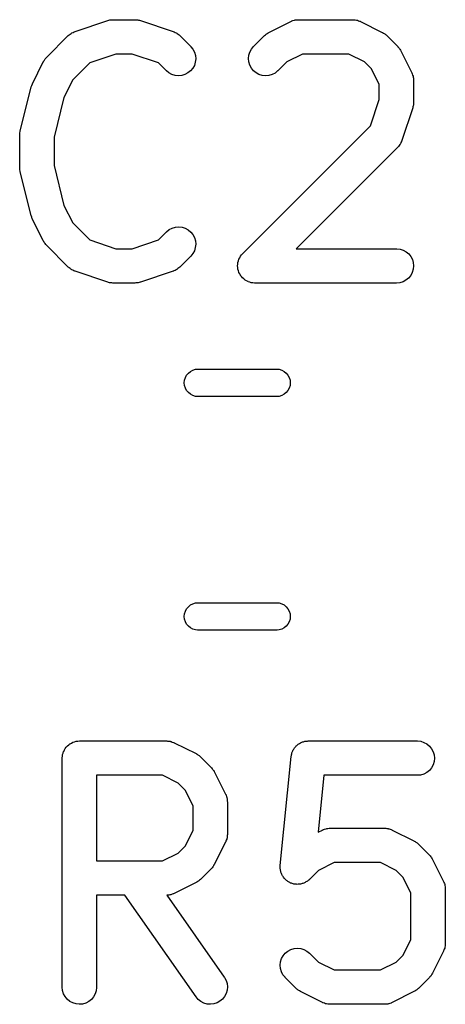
# Model space of a CAD drawing. Extents: x 0.02 to 3.89, y 0.07 to 3.88.
# Tile 42 of 172: x 1.81 to 1.89, y 2.27 to 2.44. Entities that reach past the tile are written whole.
import ezdxf

# ---------------------------------------------------------------- set-up
doc = ezdxf.new("R2010")
doc.units = 0
doc.header["$MEASUREMENT"] = 0
doc.layers.add('BLACK', color=7, linetype='CONTINUOUS')

msp = doc.modelspace()

# ---------------------------------------------------------------- linework, layer by layer
at = {"layer": 'BLACK', "linetype": 'CONTINUOUS'}
for p, q in [((1.82263, 2.44049), (1.82826, 2.44236)), ((1.82826, 2.44236), (1.8283, 2.44237)), ((1.8283, 2.44237), (1.82846, 2.44241)), ((1.82846, 2.44241), (1.82862, 2.44246)), ((1.82862, 2.44246), (1.82874, 2.44247)), ((1.82874, 2.44247), (1.82886, 2.44249)), ((1.82886, 2.44249), (1.82902, 2.4425)), ((1.82902, 2.4425), (1.82919, 2.44251)), ((1.82919, 2.44251), (1.83294, 2.44251)), ((1.83294, 2.44251), (1.83298, 2.44251)), ((1.83298, 2.44251), (1.83315, 2.44249)), ((1.83315, 2.44249), (1.83331, 2.44249)), ((1.83331, 2.44249), (1.83343, 2.44246)), ((1.83343, 2.44246), (1.83355, 2.44245)), ((1.83355, 2.44245), (1.83371, 2.4424)), ((1.83371, 2.4424), (1.83387, 2.44236)), ((1.83387, 2.44236), (1.8395, 2.44049)), ((1.85599, 2.44033), (1.85974, 2.4422)), ((1.85974, 2.4422), (1.85978, 2.44222)), ((1.85978, 2.44222), (1.85986, 2.44225)), ((1.85986, 2.44225), (1.85994, 2.44229)), ((1.85994, 2.44229), (1.86013, 2.44235)), ((1.86013, 2.44235), (1.86032, 2.44242)), ((1.86032, 2.44242), (1.8604, 2.44243)), ((1.8604, 2.44243), (1.86049, 2.44246)), ((1.86049, 2.44246), (1.86069, 2.44248)), ((1.86069, 2.44248), (1.86089, 2.44251)), ((1.86089, 2.44251), (1.86097, 2.4425)), ((1.86097, 2.4425), (1.86106, 2.44251)), ((1.86106, 2.44251), (1.87043, 2.44251)), ((1.87043, 2.44251), (1.87048, 2.44251)), ((1.87048, 2.44251), (1.87056, 2.4425)), ((1.87056, 2.4425), (1.87065, 2.4425)), ((1.87065, 2.4425), (1.87085, 2.44247)), ((1.87085, 2.44247), (1.87105, 2.44245)), ((1.87105, 2.44245), (1.87113, 2.44242)), ((1.87113, 2.44242), (1.87122, 2.44241)), ((1.87122, 2.44241), (1.87141, 2.44233)), ((1.87141, 2.44233), (1.8716, 2.44227)), ((1.8716, 2.44227), (1.87167, 2.44223)), ((1.87167, 2.44223), (1.87176, 2.4422)), ((1.87176, 2.4422), (1.8755, 2.44033)), ((1.81773, 2.43602), (1.82148, 2.43977)), ((1.82148, 2.43977), (1.82151, 2.4398)), ((1.82151, 2.4398), (1.82157, 2.43986)), ((1.82157, 2.43986), (1.82163, 2.43992)), ((1.82163, 2.43992), (1.8218, 2.44004)), ((1.8218, 2.44004), (1.82196, 2.44016)), ((1.82196, 2.44016), (1.82203, 2.4402)), ((1.82203, 2.4402), (1.82211, 2.44025)), ((1.82211, 2.44025), (1.82229, 2.44033)), ((1.82229, 2.44033), (1.82247, 2.44043)), ((1.82247, 2.44043), (1.82255, 2.44045)), ((1.82255, 2.44045), (1.82263, 2.44049)), ((1.8395, 2.44049), (1.83954, 2.44047)), ((1.83954, 2.44047), (1.83962, 2.44044)), ((1.83962, 2.44044), (1.8397, 2.44041)), ((1.8397, 2.44041), (1.83988, 2.44032)), ((1.83988, 2.44032), (1.84006, 2.44023)), ((1.84006, 2.44023), (1.84013, 2.44018)), ((1.84013, 2.44018), (1.84021, 2.44014)), ((1.84021, 2.44014), (1.84036, 2.44001)), ((1.84036, 2.44001), (1.84053, 2.43989)), ((1.84053, 2.43989), (1.84058, 2.43983)), ((1.84058, 2.43983), (1.84065, 2.43977)), ((1.84065, 2.43977), (1.84253, 2.4379)), ((1.85335, 2.4379), (1.85522, 2.43977)), ((1.85522, 2.43977), (1.85525, 2.4398)), ((1.85525, 2.4398), (1.85538, 2.43991)), ((1.85538, 2.43991), (1.8555, 2.44002)), ((1.8555, 2.44002), (1.85561, 2.44008)), ((1.85561, 2.44008), (1.8557, 2.44016)), ((1.8557, 2.44016), (1.85585, 2.44024)), ((1.85585, 2.44024), (1.85599, 2.44033)), ((1.8755, 2.44033), (1.87554, 2.44031)), ((1.87554, 2.44031), (1.87568, 2.44022)), ((1.87568, 2.44022), (1.87583, 2.44014)), ((1.87583, 2.44014), (1.87592, 2.44006)), ((1.87592, 2.44006), (1.87602, 2.43999)), ((1.87602, 2.43999), (1.87614, 2.43988)), ((1.87614, 2.43988), (1.87627, 2.43977)), ((1.87627, 2.43977), (1.87815, 2.4379)), ((1.84253, 2.4379), (1.84256, 2.43787)), ((1.84256, 2.43787), (1.84291, 2.43742)), ((1.85298, 2.43745), (1.85335, 2.4379)), ((1.87815, 2.4379), (1.87818, 2.43787)), ((1.87818, 2.43787), (1.87828, 2.43774)), ((1.87828, 2.43774), (1.87839, 2.43762)), ((1.87839, 2.43762), (1.87846, 2.43751)), ((1.87846, 2.43751), (1.87854, 2.43742)), ((1.81751, 2.43578), (1.81762, 2.4359)), ((1.81762, 2.4359), (1.81773, 2.43602)), ((1.82967, 2.43661), (1.82516, 2.4351)), ((1.83246, 2.43661), (1.82967, 2.43661)), ((1.83697, 2.4351), (1.83246, 2.43661)), ((1.84291, 2.43742), (1.84318, 2.43691)), ((1.84318, 2.43691), (1.84334, 2.43635)), ((1.84334, 2.43635), (1.84339, 2.43578)), ((1.85248, 2.43582), (1.85254, 2.43639)), ((1.85254, 2.43525), (1.85248, 2.43582)), ((1.85254, 2.43639), (1.85271, 2.43695)), ((1.85271, 2.43695), (1.85298, 2.43745)), ((1.86176, 2.43661), (1.85906, 2.43526)), ((1.86974, 2.43661), (1.86176, 2.43661)), ((1.87243, 2.43526), (1.86974, 2.43661)), ((1.87854, 2.43742), (1.87861, 2.43727)), ((1.87861, 2.43727), (1.8787, 2.43713)), ((1.8787, 2.43713), (1.88057, 2.43338)), ((1.8153, 2.43151), (1.81717, 2.43526)), ((1.81717, 2.43526), (1.81719, 2.43529)), ((1.81719, 2.43529), (1.81728, 2.43543)), ((1.81728, 2.43543), (1.81736, 2.43558)), ((1.81736, 2.43558), (1.81744, 2.43567)), ((1.81744, 2.43567), (1.81751, 2.43578)), ((1.82516, 2.4351), (1.82224, 2.43219)), ((1.83835, 2.43372), (1.83697, 2.4351)), ((1.84288, 2.43415), (1.84251, 2.43371)), ((1.84316, 2.43466), (1.84288, 2.43415)), ((1.84333, 2.43521), (1.84316, 2.43466)), ((1.84339, 2.43578), (1.84333, 2.43521)), ((1.8527, 2.43469), (1.85254, 2.43525)), ((1.85297, 2.43418), (1.8527, 2.43469)), ((1.85333, 2.43374), (1.85297, 2.43418)), ((1.85906, 2.43526), (1.85752, 2.43372)), ((1.87363, 2.43406), (1.87243, 2.43526)), ((1.8388, 2.43336), (1.83835, 2.43372)), ((1.8393, 2.43308), (1.8388, 2.43336)), ((1.83985, 2.43292), (1.8393, 2.43308)), ((1.84043, 2.43286), (1.83985, 2.43292)), ((1.841, 2.43291), (1.84043, 2.43286)), ((1.84155, 2.43308), (1.841, 2.43291)), ((1.84206, 2.43335), (1.84155, 2.43308)), ((1.84251, 2.43371), (1.84206, 2.43335)), ((1.85378, 2.43337), (1.85333, 2.43374)), ((1.85428, 2.43309), (1.85378, 2.43337)), ((1.85483, 2.43292), (1.85428, 2.43309)), ((1.85541, 2.43286), (1.85483, 2.43292)), ((1.85598, 2.43291), (1.85541, 2.43286)), ((1.85653, 2.43307), (1.85598, 2.43291)), ((1.85704, 2.43333), (1.85653, 2.43307)), ((1.85749, 2.43369), (1.85704, 2.43333)), ((1.85752, 2.43372), (1.85749, 2.43369)), ((1.87498, 2.43136), (1.87363, 2.43406)), ((1.88057, 2.43338), (1.88059, 2.43334)), ((1.88059, 2.43334), (1.88062, 2.43326)), ((1.88062, 2.43326), (1.88066, 2.43319)), ((1.88066, 2.43319), (1.88072, 2.43299)), ((1.88072, 2.43299), (1.88079, 2.4328)), ((1.88079, 2.4328), (1.8808, 2.43272)), ((1.8808, 2.43272), (1.88083, 2.43263)), ((1.88083, 2.43263), (1.88085, 2.43243)), ((1.88085, 2.43243), (1.88088, 2.43223)), ((1.8132, 2.4234), (1.81508, 2.4309)), ((1.81508, 2.4309), (1.81509, 2.43094)), ((1.81509, 2.43097), (1.81519, 2.43122)), ((1.81509, 2.43095), (1.81509, 2.43097)), ((1.81509, 2.43094), (1.81509, 2.43095)), ((1.81519, 2.43122), (1.81529, 2.43148)), ((1.81529, 2.43148), (1.8153, 2.43149)), ((1.8153, 2.43149), (1.8153, 2.43151)), ((1.82224, 2.43219), (1.82073, 2.42916)), ((1.87498, 2.42879), (1.87498, 2.43136)), ((1.88088, 2.43223), (1.88088, 2.43215)), ((1.88088, 2.43215), (1.88089, 2.43206)), ((1.88089, 2.43206), (1.88089, 2.42831)), ((1.82073, 2.42916), (1.81902, 2.42232)), ((1.87348, 2.42428), (1.87498, 2.42879)), ((1.88073, 2.42738), (1.87886, 2.42175)), ((1.88077, 2.42754), (1.88073, 2.42738)), ((1.88082, 2.4277), (1.88077, 2.42754)), ((1.88084, 2.42782), (1.88082, 2.4277)), ((1.88086, 2.42794), (1.88084, 2.42782)), ((1.88087, 2.42811), (1.88086, 2.42794)), ((1.88089, 2.42827), (1.88087, 2.42811)), ((1.88089, 2.42831), (1.88089, 2.42827)), ((1.85147, 2.40228), (1.87348, 2.42428)), ((1.81311, 2.42273), (1.81312, 2.42278)), ((1.81311, 2.42269), (1.81311, 2.42273)), ((1.81311, 2.41706), (1.81311, 2.42269)), ((1.81312, 2.42283), (1.81315, 2.42307)), ((1.81312, 2.42278), (1.81312, 2.42283)), ((1.81315, 2.42307), (1.81318, 2.4233)), ((1.81318, 2.4233), (1.81319, 2.42335)), ((1.81319, 2.42335), (1.8132, 2.4234)), ((1.81902, 2.42232), (1.81902, 2.41743)), ((1.87815, 2.4206), (1.86069, 2.40314)), ((1.8782, 2.42067), (1.87815, 2.4206)), ((1.87827, 2.42073), (1.8782, 2.42067)), ((1.87838, 2.42089), (1.87827, 2.42073)), ((1.87851, 2.42104), (1.87838, 2.42089)), ((1.87855, 2.42112), (1.87851, 2.42104)), ((1.8786, 2.42119), (1.87855, 2.42112)), ((1.87869, 2.42137), (1.8786, 2.42119)), ((1.87878, 2.42155), (1.87869, 2.42137)), ((1.87881, 2.42164), (1.87878, 2.42155)), ((1.87885, 2.42171), (1.87881, 2.42164)), ((1.87886, 2.42175), (1.87885, 2.42171)), ((1.81902, 2.41743), (1.82073, 2.41059)), ((1.81312, 2.41701), (1.81311, 2.41706)), ((1.81312, 2.41696), (1.81312, 2.41701)), ((1.81315, 2.41672), (1.81312, 2.41696)), ((1.81317, 2.41649), (1.81315, 2.41672)), ((1.81319, 2.41644), (1.81317, 2.41649)), ((1.81319, 2.41639), (1.81319, 2.41644)), ((1.8132, 2.41635), (1.81319, 2.41639)), ((1.81508, 2.40885), (1.8132, 2.41635)), ((1.82073, 2.41059), (1.82224, 2.40756)), ((1.81508, 2.40883), (1.81508, 2.40885)), ((1.81508, 2.40882), (1.81508, 2.40883)), ((1.81518, 2.40857), (1.81508, 2.40882)), ((1.81527, 2.4083), (1.81518, 2.40857)), ((1.81528, 2.40829), (1.81527, 2.4083)), ((1.81528, 2.40828), (1.81528, 2.40829)), ((1.8153, 2.40824), (1.81528, 2.40828)), ((1.81717, 2.40449), (1.8153, 2.40824)), ((1.82224, 2.40756), (1.82516, 2.40465)), ((1.83697, 2.40465), (1.83835, 2.40603)), ((1.83835, 2.40603), (1.83838, 2.40606)), ((1.83838, 2.40606), (1.83883, 2.40642)), ((1.83883, 2.40642), (1.83934, 2.40668)), ((1.83934, 2.40668), (1.8399, 2.40684)), ((1.8399, 2.40684), (1.84047, 2.40689)), ((1.84047, 2.40689), (1.84104, 2.40683)), ((1.84104, 2.40683), (1.84159, 2.40666)), ((1.84159, 2.40666), (1.8421, 2.40638)), ((1.8421, 2.40638), (1.84254, 2.40601)), ((1.84254, 2.40601), (1.8429, 2.40556)), ((1.8429, 2.40556), (1.84317, 2.40505)), ((1.81726, 2.40435), (1.81717, 2.40449)), ((1.81734, 2.40421), (1.81726, 2.40435)), ((1.81742, 2.40411), (1.81734, 2.40421)), ((1.81748, 2.40401), (1.81742, 2.40411)), ((1.8176, 2.40389), (1.81748, 2.40401)), ((1.8177, 2.40376), (1.8176, 2.40389)), ((1.81773, 2.40373), (1.8177, 2.40376)), ((1.82148, 2.39998), (1.81773, 2.40373)), ((1.82516, 2.40465), (1.82967, 2.40314)), ((1.83246, 2.40314), (1.83697, 2.40465)), ((1.84317, 2.40505), (1.84334, 2.4045)), ((1.84339, 2.40393), (1.84333, 2.40336)), ((1.84334, 2.4045), (1.84339, 2.40393)), ((1.82967, 2.40314), (1.83246, 2.40314)), ((1.84289, 2.4023), (1.84253, 2.40185)), ((1.84316, 2.4028), (1.84289, 2.4023)), ((1.84333, 2.40336), (1.84316, 2.4028)), ((1.85111, 2.40184), (1.8513, 2.40206)), ((1.8513, 2.40206), (1.85147, 2.40228)), ((1.86069, 2.40314), (1.87793, 2.40314)), ((1.87793, 2.40314), (1.87797, 2.40314)), ((1.87797, 2.40314), (1.87855, 2.40308)), ((1.87855, 2.40308), (1.8791, 2.4029)), ((1.8791, 2.4029), (1.8796, 2.40263)), ((1.8796, 2.40263), (1.88004, 2.40226)), ((1.88004, 2.40226), (1.8804, 2.40181)), ((1.84253, 2.40185), (1.84065, 2.39998)), ((1.85061, 2.40021), (1.85064, 2.40049)), ((1.85064, 2.40049), (1.85067, 2.40077)), ((1.85067, 2.40078), (1.85075, 2.40105)), ((1.85067, 2.40077), (1.85067, 2.40078)), ((1.85067, 2.40078), (1.85067, 2.40078)), ((1.85075, 2.40105), (1.85084, 2.40132)), ((1.85084, 2.40133), (1.85097, 2.40158)), ((1.85084, 2.40132), (1.85084, 2.40133)), ((1.85084, 2.40133), (1.85084, 2.40133)), ((1.85097, 2.40158), (1.85111, 2.40183)), ((1.85111, 2.40183), (1.85111, 2.40184)), ((1.85111, 2.40184), (1.85111, 2.40184)), ((1.8804, 2.40181), (1.88067, 2.4013)), ((1.88067, 2.4013), (1.88083, 2.40074)), ((1.88083, 2.40074), (1.88089, 2.40017)), ((1.82154, 2.39992), (1.82148, 2.39998)), ((1.8216, 2.39986), (1.82154, 2.39992)), ((1.82177, 2.39974), (1.8216, 2.39986)), ((1.82192, 2.39961), (1.82177, 2.39974)), ((1.822, 2.39957), (1.82192, 2.39961)), ((1.82207, 2.39952), (1.822, 2.39957)), ((1.82225, 2.39943), (1.82207, 2.39952)), ((1.82243, 2.39934), (1.82225, 2.39943)), ((1.82251, 2.39931), (1.82243, 2.39934)), ((1.82259, 2.39928), (1.82251, 2.39931)), ((1.82263, 2.39926), (1.82259, 2.39928)), ((1.82826, 2.39739), (1.82263, 2.39926)), ((1.8395, 2.39926), (1.83387, 2.39739)), ((1.83958, 2.3993), (1.8395, 2.39926)), ((1.83966, 2.39932), (1.83958, 2.3993)), ((1.83984, 2.39942), (1.83966, 2.39932)), ((1.84002, 2.3995), (1.83984, 2.39942)), ((1.84009, 2.39955), (1.84002, 2.3995)), ((1.84017, 2.39959), (1.84009, 2.39955)), ((1.84033, 2.39971), (1.84017, 2.39959)), ((1.84049, 2.39983), (1.84033, 2.39971)), ((1.84055, 2.39989), (1.84049, 2.39983)), ((1.84062, 2.39995), (1.84055, 2.39989)), ((1.84065, 2.39998), (1.84062, 2.39995)), ((1.85061, 2.4002), (1.85061, 2.40021)), ((1.85061, 2.40021), (1.85061, 2.40021)), ((1.85064, 2.39992), (1.85061, 2.4002)), ((1.85066, 2.39964), (1.85064, 2.39992)), ((1.85066, 2.39963), (1.85066, 2.39964)), ((1.85074, 2.39935), (1.85066, 2.39963)), ((1.85066, 2.39963), (1.85066, 2.39963)), ((1.85082, 2.39908), (1.85074, 2.39935)), ((1.85083, 2.39908), (1.85082, 2.39908)), ((1.85083, 2.39907), (1.85083, 2.39908)), ((1.85096, 2.39882), (1.85083, 2.39907)), ((1.85109, 2.39857), (1.85096, 2.39882)), ((1.8511, 2.39856), (1.85109, 2.39857)), ((1.85109, 2.39857), (1.85109, 2.39857)), ((1.85128, 2.39834), (1.8511, 2.39856)), ((1.88066, 2.39905), (1.88038, 2.39854)), ((1.88083, 2.3996), (1.88066, 2.39905)), ((1.88089, 2.40017), (1.88083, 2.3996)), ((1.82842, 2.39735), (1.82826, 2.39739)), ((1.82858, 2.3973), (1.82842, 2.39735)), ((1.8287, 2.39729), (1.82858, 2.3973)), ((1.82882, 2.39726), (1.8287, 2.39729)), ((1.82898, 2.39726), (1.82882, 2.39726)), ((1.82915, 2.39724), (1.82898, 2.39726)), ((1.82919, 2.39724), (1.82915, 2.39724)), ((1.83294, 2.39724), (1.82919, 2.39724)), ((1.8331, 2.39725), (1.83294, 2.39724)), ((1.83327, 2.39726), (1.8331, 2.39725)), ((1.83339, 2.39728), (1.83327, 2.39726)), ((1.83351, 2.39729), (1.83339, 2.39728)), ((1.83367, 2.39734), (1.83351, 2.39729)), ((1.83383, 2.39738), (1.83367, 2.39734)), ((1.83387, 2.39739), (1.83383, 2.39738)), ((1.85145, 2.39812), (1.85128, 2.39834)), ((1.85146, 2.39812), (1.85145, 2.39812)), ((1.85167, 2.39794), (1.85146, 2.39812)), ((1.85146, 2.39812), (1.85146, 2.39812)), ((1.85189, 2.39775), (1.85167, 2.39794)), ((1.8519, 2.39775), (1.85189, 2.39775)), ((1.85215, 2.39761), (1.8519, 2.39775)), ((1.8519, 2.39775), (1.8519, 2.39775)), ((1.8524, 2.39748), (1.85215, 2.39761)), ((1.8524, 2.39747), (1.8524, 2.39748)), ((1.85241, 2.39747), (1.8524, 2.39747)), ((1.85268, 2.39739), (1.85241, 2.39747)), ((1.85295, 2.3973), (1.85268, 2.39739)), ((1.85296, 2.3973), (1.85295, 2.3973)), ((1.85295, 2.3973), (1.85295, 2.3973)), ((1.85324, 2.39727), (1.85296, 2.3973)), ((1.85352, 2.39724), (1.85324, 2.39727)), ((1.85353, 2.39724), (1.85352, 2.39724)), ((1.85356, 2.39724), (1.85353, 2.39724)), ((1.85353, 2.39724), (1.85353, 2.39724)), ((1.85353, 2.39724), (1.85353, 2.39724)), ((1.87793, 2.39724), (1.85356, 2.39724)), ((1.87851, 2.39729), (1.87793, 2.39724)), ((1.87906, 2.39746), (1.87851, 2.39729)), ((1.87957, 2.39773), (1.87906, 2.39746)), ((1.88001, 2.39809), (1.87957, 2.39773)), ((1.88038, 2.39854), (1.88001, 2.39809)), ((1.84183, 2.3814), (1.84213, 2.38176)), ((1.84213, 2.38176), (1.84249, 2.38205)), ((1.84249, 2.38205), (1.8429, 2.38227)), ((1.8429, 2.38227), (1.84335, 2.38241)), ((1.84335, 2.38241), (1.84369, 2.38244)), ((1.84369, 2.38244), (1.85741, 2.38244)), ((1.85741, 2.38244), (1.85776, 2.38241)), ((1.85776, 2.38241), (1.8582, 2.38227)), ((1.8582, 2.38227), (1.85861, 2.38205)), ((1.85861, 2.38205), (1.85897, 2.38176)), ((1.85897, 2.38176), (1.85927, 2.3814)), ((1.84143, 2.38008), (1.84148, 2.38054)), ((1.84148, 2.37962), (1.84143, 2.38008)), ((1.84148, 2.38054), (1.84162, 2.38099)), ((1.84162, 2.38099), (1.84183, 2.3814)), ((1.85927, 2.3814), (1.85949, 2.38099)), ((1.85949, 2.38099), (1.85962, 2.38054)), ((1.85962, 2.38054), (1.85967, 2.38008)), ((1.85967, 2.38008), (1.85962, 2.37962)), ((1.84162, 2.37917), (1.84148, 2.37962)), ((1.84183, 2.37876), (1.84162, 2.37917)), ((1.84213, 2.3784), (1.84183, 2.37876)), ((1.84249, 2.37811), (1.84213, 2.3784)), ((1.85897, 2.3784), (1.85861, 2.37811)), ((1.85927, 2.37876), (1.85897, 2.3784)), ((1.85949, 2.37917), (1.85927, 2.37876)), ((1.85962, 2.37962), (1.85949, 2.37917)), ((1.8429, 2.37789), (1.84249, 2.37811)), ((1.84335, 2.37775), (1.8429, 2.37789)), ((1.84369, 2.37772), (1.84335, 2.37775)), ((1.85741, 2.37772), (1.84369, 2.37772)), ((1.85776, 2.37775), (1.85741, 2.37772)), ((1.8582, 2.37789), (1.85776, 2.37775)), ((1.85861, 2.37811), (1.8582, 2.37789)), ((1.84162, 2.34083), (1.84183, 2.34124)), ((1.84183, 2.34124), (1.84213, 2.3416)), ((1.84213, 2.3416), (1.84249, 2.34189)), ((1.84249, 2.34189), (1.8429, 2.34211)), ((1.8429, 2.34211), (1.84335, 2.34225)), ((1.84335, 2.34225), (1.84369, 2.34228)), ((1.84369, 2.34228), (1.85741, 2.34228)), ((1.85741, 2.34228), (1.85776, 2.34225)), ((1.85776, 2.34225), (1.8582, 2.34211)), ((1.8582, 2.34211), (1.85861, 2.34189)), ((1.85861, 2.34189), (1.85897, 2.3416)), ((1.85897, 2.3416), (1.85927, 2.34124)), ((1.85927, 2.34124), (1.85949, 2.34083)), ((1.84143, 2.33992), (1.84148, 2.34038)), ((1.84148, 2.33946), (1.84143, 2.33992)), ((1.84148, 2.34038), (1.84162, 2.34083)), ((1.84162, 2.33901), (1.84148, 2.33946)), ((1.85949, 2.34083), (1.85962, 2.34038)), ((1.85962, 2.33946), (1.85949, 2.33901)), ((1.85962, 2.34038), (1.85967, 2.33992)), ((1.85967, 2.33992), (1.85962, 2.33946)), ((1.84183, 2.3386), (1.84162, 2.33901)), ((1.84213, 2.33824), (1.84183, 2.3386)), ((1.84249, 2.33795), (1.84213, 2.33824)), ((1.8429, 2.33773), (1.84249, 2.33795)), ((1.84335, 2.33759), (1.8429, 2.33773)), ((1.8582, 2.33773), (1.85776, 2.33759)), ((1.85861, 2.33795), (1.8582, 2.33773)), ((1.85897, 2.33824), (1.85861, 2.33795)), ((1.85927, 2.3386), (1.85897, 2.33824)), ((1.85949, 2.33901), (1.85927, 2.3386)), ((1.84369, 2.33756), (1.84335, 2.33759)), ((1.85741, 2.33756), (1.84369, 2.33756)), ((1.85776, 2.33759), (1.85741, 2.33756)), ((1.82095, 2.31723), (1.82113, 2.31744)), ((1.82113, 2.31744), (1.82131, 2.31766)), ((1.82131, 2.31766), (1.82132, 2.31766)), ((1.82132, 2.31767), (1.82154, 2.31784)), ((1.82132, 2.31766), (1.82132, 2.31767)), ((1.82154, 2.31784), (1.82176, 2.31802)), ((1.82176, 2.31802), (1.82177, 2.31802)), ((1.82177, 2.31803), (1.82202, 2.31816)), ((1.82177, 2.31802), (1.82177, 2.31803)), ((1.82202, 2.31816), (1.82226, 2.31829)), ((1.82226, 2.31829), (1.82227, 2.31829)), ((1.82227, 2.31829), (1.82228, 2.3183)), ((1.82228, 2.3183), (1.82255, 2.31838)), ((1.82255, 2.31838), (1.82282, 2.31846)), ((1.82282, 2.31846), (1.82283, 2.31846)), ((1.82283, 2.31846), (1.82284, 2.31846)), ((1.82284, 2.31846), (1.82311, 2.31849)), ((1.82311, 2.31849), (1.82339, 2.31851)), ((1.82339, 2.31851), (1.83839, 2.31851)), ((1.83839, 2.31851), (1.83843, 2.31851)), ((1.83843, 2.31851), (1.83852, 2.3185)), ((1.83852, 2.3185), (1.8386, 2.3185)), ((1.8386, 2.3185), (1.8388, 2.31847)), ((1.8388, 2.31847), (1.839, 2.31845)), ((1.839, 2.31845), (1.83908, 2.31842)), ((1.83908, 2.31842), (1.83917, 2.31841)), ((1.83917, 2.31841), (1.83936, 2.31833)), ((1.83936, 2.31833), (1.83955, 2.31827)), ((1.83955, 2.31827), (1.83963, 2.31823)), ((1.83963, 2.31823), (1.83971, 2.3182)), ((1.83971, 2.3182), (1.84346, 2.31633)), ((1.86031, 2.31721), (1.86041, 2.31733)), ((1.86041, 2.31733), (1.8605, 2.31746)), ((1.8605, 2.31746), (1.8606, 2.31755)), ((1.8606, 2.31755), (1.86068, 2.31766)), ((1.86068, 2.31766), (1.8608, 2.31775)), ((1.8608, 2.31775), (1.86091, 2.31786)), ((1.86091, 2.31786), (1.86102, 2.31794)), ((1.86102, 2.31794), (1.86113, 2.31802)), ((1.86113, 2.31802), (1.86127, 2.31809)), ((1.86127, 2.31809), (1.8614, 2.31818)), ((1.8614, 2.31818), (1.86152, 2.31823)), ((1.86152, 2.31823), (1.86163, 2.31829)), ((1.86163, 2.31829), (1.86179, 2.31834)), ((1.86179, 2.31834), (1.86193, 2.31839)), ((1.86193, 2.31839), (1.86206, 2.31842)), ((1.86206, 2.31842), (1.86219, 2.31846)), ((1.86219, 2.31846), (1.86234, 2.31847)), ((1.86234, 2.31847), (1.8625, 2.3185)), ((1.8625, 2.3185), (1.86263, 2.3185)), ((1.86263, 2.3185), (1.86276, 2.31851)), ((1.86276, 2.31851), (1.88151, 2.31851)), ((1.88151, 2.31851), (1.88155, 2.31851)), ((1.88155, 2.31851), (1.88212, 2.31845)), ((1.88212, 2.31845), (1.88267, 2.31827)), ((1.88267, 2.31827), (1.88318, 2.318)), ((1.88318, 2.318), (1.88362, 2.31763)), ((1.88362, 2.31763), (1.88398, 2.31718)), ((1.82044, 2.3156), (1.82047, 2.31588)), ((1.82047, 2.31588), (1.8205, 2.31615)), ((1.8205, 2.31617), (1.82059, 2.31644)), ((1.8205, 2.31616), (1.8205, 2.31617)), ((1.8205, 2.31615), (1.8205, 2.31616)), ((1.82059, 2.31644), (1.82067, 2.3167)), ((1.82067, 2.31671), (1.82068, 2.31672)), ((1.82067, 2.3167), (1.82067, 2.31671)), ((1.82068, 2.31672), (1.82081, 2.31697)), ((1.82081, 2.31697), (1.82094, 2.31721)), ((1.82094, 2.31721), (1.82095, 2.31722)), ((1.82095, 2.31722), (1.82095, 2.31723)), ((1.84346, 2.31633), (1.84349, 2.31631)), ((1.84349, 2.31631), (1.84363, 2.31622)), ((1.84363, 2.31622), (1.84378, 2.31614)), ((1.84378, 2.31614), (1.84388, 2.31606)), ((1.84388, 2.31606), (1.84398, 2.31599)), ((1.84398, 2.31599), (1.8441, 2.31588)), ((1.8441, 2.31588), (1.84423, 2.31577)), ((1.84423, 2.31577), (1.8461, 2.3139)), ((1.85795, 2.29711), (1.85982, 2.31585)), ((1.85982, 2.31585), (1.85983, 2.31589)), ((1.85983, 2.31589), (1.85985, 2.31602)), ((1.85985, 2.31602), (1.85987, 2.31615)), ((1.85987, 2.31615), (1.85991, 2.3163)), ((1.85991, 2.3163), (1.85995, 2.31646)), ((1.85995, 2.31646), (1.86, 2.31658)), ((1.86, 2.31658), (1.86004, 2.3167)), ((1.86004, 2.3167), (1.86011, 2.31684)), ((1.86011, 2.31684), (1.86018, 2.31699)), ((1.86018, 2.31699), (1.86025, 2.3171)), ((1.86025, 2.3171), (1.86031, 2.31721)), ((1.88398, 2.31718), (1.88425, 2.31667)), ((1.88425, 2.31667), (1.88441, 2.31611)), ((1.88441, 2.31611), (1.88446, 2.31554)), ((1.82044, 2.31558), (1.82044, 2.3156)), ((1.82044, 2.31556), (1.82044, 2.31558)), ((1.82044, 2.31558), (1.82044, 2.31558)), ((1.82044, 2.31558), (1.82044, 2.31558)), ((1.82044, 2.27619), (1.82044, 2.31556)), ((1.88423, 2.31442), (1.88396, 2.31391)), ((1.8844, 2.31497), (1.88423, 2.31442)), ((1.88446, 2.31554), (1.8844, 2.31497)), ((1.82634, 2.31261), (1.82634, 2.29789)), ((1.83769, 2.31261), (1.82634, 2.31261)), ((1.84039, 2.31126), (1.83769, 2.31261)), ((1.8461, 2.3139), (1.84613, 2.31387)), ((1.84613, 2.31387), (1.84623, 2.31374)), ((1.84623, 2.31374), (1.84635, 2.31362)), ((1.84635, 2.31362), (1.84641, 2.31351)), ((1.84641, 2.31351), (1.84649, 2.31342)), ((1.84649, 2.31342), (1.84657, 2.31327)), ((1.84657, 2.31327), (1.84665, 2.31313)), ((1.84665, 2.31313), (1.84853, 2.30938)), ((1.86543, 2.31261), (1.86446, 2.30284)), ((1.88151, 2.31261), (1.86543, 2.31261)), ((1.88208, 2.31266), (1.88151, 2.31261)), ((1.88263, 2.31283), (1.88208, 2.31266)), ((1.88314, 2.3131), (1.88263, 2.31283)), ((1.88359, 2.31346), (1.88314, 2.3131)), ((1.88396, 2.31391), (1.88359, 2.31346)), ((1.84159, 2.31006), (1.84039, 2.31126)), ((1.84293, 2.30736), (1.84159, 2.31006)), ((1.84853, 2.30938), (1.84855, 2.30934)), ((1.84855, 2.30934), (1.84858, 2.30926)), ((1.84858, 2.30926), (1.84862, 2.30919)), ((1.84862, 2.30919), (1.84868, 2.30899)), ((1.84868, 2.30899), (1.84874, 2.3088)), ((1.84293, 2.30313), (1.84293, 2.30736)), ((1.84874, 2.3088), (1.84876, 2.30872)), ((1.84876, 2.30872), (1.84878, 2.30863)), ((1.84878, 2.30863), (1.8488, 2.30843)), ((1.8488, 2.30843), (1.84883, 2.30823)), ((1.84883, 2.30823), (1.84883, 2.30815)), ((1.84883, 2.30815), (1.84884, 2.30806)), ((1.84884, 2.30806), (1.84884, 2.30244)), ((1.84159, 2.30044), (1.84293, 2.30313)), ((1.84883, 2.30222), (1.8488, 2.30202)), ((1.84884, 2.3024), (1.84883, 2.30231)), ((1.84883, 2.30231), (1.84883, 2.30222)), ((1.84884, 2.30244), (1.84884, 2.3024)), ((1.86446, 2.30284), (1.86519, 2.3032)), ((1.86519, 2.3032), (1.86523, 2.30322)), ((1.86523, 2.30322), (1.86531, 2.30325)), ((1.86531, 2.30325), (1.86538, 2.30329)), ((1.86538, 2.30329), (1.86558, 2.30335)), ((1.86558, 2.30335), (1.86577, 2.30342)), ((1.86577, 2.30342), (1.86585, 2.30343)), ((1.86585, 2.30343), (1.86594, 2.30346)), ((1.86594, 2.30346), (1.86614, 2.30348)), ((1.86614, 2.30348), (1.86634, 2.30351)), ((1.86634, 2.30351), (1.86642, 2.30351)), ((1.86642, 2.30351), (1.86651, 2.30351)), ((1.86651, 2.30351), (1.87588, 2.30351)), ((1.87588, 2.30351), (1.87592, 2.30351)), ((1.87592, 2.30351), (1.87601, 2.3035)), ((1.87601, 2.3035), (1.8761, 2.30351)), ((1.8761, 2.30351), (1.8763, 2.30347)), ((1.8763, 2.30347), (1.8765, 2.30345)), ((1.8765, 2.30345), (1.87658, 2.30342)), ((1.87658, 2.30342), (1.87667, 2.30341)), ((1.87667, 2.30341), (1.87685, 2.30334)), ((1.87685, 2.30334), (1.87705, 2.30328)), ((1.87705, 2.30328), (1.87712, 2.30323)), ((1.87712, 2.30323), (1.8772, 2.3032)), ((1.8772, 2.3032), (1.88095, 2.30133)), ((1.84039, 2.29924), (1.84159, 2.30044)), ((1.84853, 2.30112), (1.84665, 2.29737)), ((1.84856, 2.3012), (1.84853, 2.30112)), ((1.8486, 2.30127), (1.84856, 2.3012)), ((1.84866, 2.30147), (1.8486, 2.30127)), ((1.84873, 2.30165), (1.84866, 2.30147)), ((1.84875, 2.30174), (1.84873, 2.30165)), ((1.84878, 2.30182), (1.84875, 2.30174)), ((1.8488, 2.30202), (1.84878, 2.30182)), ((1.88095, 2.30133), (1.88099, 2.30131)), ((1.88099, 2.30131), (1.88113, 2.30122)), ((1.88113, 2.30122), (1.88128, 2.30114)), ((1.88128, 2.30114), (1.88137, 2.30106)), ((1.88137, 2.30106), (1.88147, 2.301)), ((1.88147, 2.301), (1.88159, 2.30088)), ((1.88159, 2.30088), (1.88172, 2.30077)), ((1.88172, 2.30077), (1.8836, 2.2989)), ((1.83769, 2.29789), (1.84039, 2.29924)), ((1.8836, 2.2989), (1.88362, 2.29887)), ((1.88362, 2.29887), (1.88373, 2.29874)), ((1.88373, 2.29874), (1.88384, 2.29862)), ((1.82634, 2.29789), (1.83769, 2.29789)), ((1.84647, 2.29704), (1.84639, 2.29695)), ((1.84654, 2.29719), (1.84647, 2.29704)), ((1.84663, 2.29733), (1.84654, 2.29719)), ((1.84665, 2.29737), (1.84663, 2.29733)), ((1.85795, 2.29696), (1.85795, 2.29711)), ((1.86721, 2.29761), (1.86451, 2.29626)), ((1.87519, 2.29761), (1.86721, 2.29761)), ((1.87788, 2.29626), (1.87519, 2.29761)), ((1.88384, 2.29862), (1.88391, 2.29852)), ((1.88391, 2.29852), (1.88398, 2.29842)), ((1.88398, 2.29842), (1.88406, 2.29827)), ((1.88406, 2.29827), (1.88415, 2.29813)), ((1.88415, 2.29813), (1.88602, 2.29438)), ((1.8461, 2.2966), (1.84423, 2.29472)), ((1.84621, 2.29673), (1.8461, 2.2966)), ((1.84632, 2.29685), (1.84621, 2.29673)), ((1.84639, 2.29695), (1.84632, 2.29685)), ((1.85793, 2.29682), (1.85795, 2.29696)), ((1.85795, 2.29668), (1.85793, 2.29682)), ((1.85795, 2.29653), (1.85795, 2.29668)), ((1.85797, 2.29639), (1.85795, 2.29653)), ((1.85799, 2.29625), (1.85797, 2.29639)), ((1.85803, 2.29611), (1.85799, 2.29625)), ((1.85806, 2.29596), (1.85803, 2.29611)), ((1.85811, 2.29583), (1.85806, 2.29596)), ((1.85815, 2.2957), (1.85811, 2.29583)), ((1.85822, 2.29557), (1.85815, 2.2957)), ((1.85828, 2.29543), (1.85822, 2.29557)), ((1.85835, 2.29531), (1.85828, 2.29543)), ((1.85842, 2.29519), (1.85835, 2.29531)), ((1.86451, 2.29626), (1.86297, 2.29472)), ((1.87908, 2.29506), (1.87788, 2.29626)), ((1.84346, 2.29417), (1.83971, 2.2923)), ((1.8436, 2.29426), (1.84346, 2.29417)), ((1.84375, 2.29434), (1.8436, 2.29426)), ((1.84384, 2.29441), (1.84375, 2.29434)), ((1.84395, 2.29448), (1.84384, 2.29441)), ((1.84407, 2.29459), (1.84395, 2.29448)), ((1.8442, 2.2947), (1.84407, 2.29459)), ((1.84423, 2.29472), (1.8442, 2.2947)), ((1.85851, 2.29507), (1.85842, 2.29519)), ((1.85859, 2.29495), (1.85851, 2.29507)), ((1.85869, 2.29485), (1.85859, 2.29495)), ((1.85878, 2.29474), (1.85869, 2.29485)), ((1.8589, 2.29464), (1.85878, 2.29474)), ((1.859, 2.29454), (1.8589, 2.29464)), ((1.85912, 2.29446), (1.859, 2.29454)), ((1.85923, 2.29437), (1.85912, 2.29446)), ((1.85935, 2.2943), (1.85923, 2.29437)), ((1.85948, 2.29422), (1.85935, 2.2943)), ((1.85961, 2.29416), (1.85948, 2.29422)), ((1.85973, 2.29409), (1.85961, 2.29416)), ((1.85987, 2.29405), (1.85973, 2.29409)), ((1.86001, 2.29399), (1.85987, 2.29405)), ((1.86015, 2.29396), (1.86001, 2.29399)), ((1.86028, 2.29392), (1.86015, 2.29396)), ((1.86043, 2.29391), (1.86028, 2.29392)), ((1.86057, 2.29388), (1.86043, 2.29391)), ((1.86071, 2.29387), (1.86057, 2.29388)), ((1.86085, 2.29386), (1.86071, 2.29387)), ((1.861, 2.29387), (1.86085, 2.29386)), ((1.86115, 2.29387), (1.861, 2.29387)), ((1.86129, 2.2939), (1.86115, 2.29387)), ((1.86143, 2.29391), (1.86129, 2.2939)), ((1.86157, 2.29395), (1.86143, 2.29391)), ((1.86171, 2.29398), (1.86157, 2.29395)), ((1.86184, 2.29403), (1.86171, 2.29398)), ((1.86198, 2.29407), (1.86184, 2.29403)), ((1.86211, 2.29414), (1.86198, 2.29407)), ((1.86225, 2.29419), (1.86211, 2.29414)), ((1.86237, 2.29427), (1.86225, 2.29419)), ((1.86249, 2.29434), (1.86237, 2.29427)), ((1.86261, 2.29443), (1.86249, 2.29434)), ((1.86273, 2.29451), (1.86261, 2.29443)), ((1.86283, 2.29461), (1.86273, 2.29451)), ((1.86294, 2.2947), (1.86283, 2.29461)), ((1.86297, 2.29472), (1.86294, 2.2947)), ((1.88043, 2.29237), (1.87908, 2.29506)), ((1.88602, 2.29438), (1.88604, 2.29435)), ((1.88604, 2.29435), (1.88607, 2.29426)), ((1.88607, 2.29426), (1.88611, 2.29419)), ((1.88611, 2.29419), (1.88617, 2.29399)), ((1.88617, 2.29399), (1.88624, 2.29381)), ((1.88624, 2.29381), (1.88625, 2.29372)), ((1.88625, 2.29372), (1.88628, 2.29364)), ((1.88628, 2.29364), (1.8863, 2.29344)), ((1.83123, 2.29198), (1.82634, 2.29198)), ((1.82634, 2.29198), (1.82634, 2.27619)), ((1.84347, 2.2745), (1.83123, 2.29198)), ((1.83847, 2.29199), (1.83843, 2.29199)), ((1.83843, 2.29199), (1.84831, 2.27788)), ((1.83856, 2.29199), (1.83847, 2.29199)), ((1.83876, 2.29202), (1.83856, 2.29199)), ((1.83896, 2.29204), (1.83876, 2.29202)), ((1.83905, 2.29207), (1.83896, 2.29204)), ((1.83913, 2.29208), (1.83905, 2.29207)), ((1.83932, 2.29215), (1.83913, 2.29208)), ((1.83951, 2.29221), (1.83932, 2.29215)), ((1.83959, 2.29225), (1.83951, 2.29221)), ((1.83967, 2.29228), (1.83959, 2.29225)), ((1.83971, 2.2923), (1.83967, 2.29228)), ((1.88043, 2.28439), (1.88043, 2.29237)), ((1.8863, 2.29344), (1.88633, 2.29324)), ((1.88633, 2.29324), (1.88633, 2.29315)), ((1.88633, 2.29315), (1.88634, 2.29306)), ((1.88634, 2.29306), (1.88634, 2.28369)), ((1.87908, 2.28169), (1.88043, 2.28439)), ((1.88633, 2.28347), (1.88629, 2.28328)), ((1.88634, 2.28369), (1.88633, 2.28365)), ((1.88633, 2.28365), (1.88633, 2.28356)), ((1.88633, 2.28356), (1.88633, 2.28347)), ((1.85844, 2.2816), (1.85881, 2.28204)), ((1.85881, 2.28204), (1.85926, 2.2824)), ((1.85926, 2.2824), (1.85977, 2.28267)), ((1.85977, 2.28267), (1.86032, 2.28284)), ((1.86032, 2.28284), (1.8609, 2.28289)), ((1.8609, 2.28289), (1.86147, 2.28283)), ((1.86147, 2.28283), (1.86202, 2.28267)), ((1.86202, 2.28267), (1.86253, 2.28239)), ((1.86253, 2.28239), (1.86297, 2.28203)), ((1.86297, 2.28203), (1.86451, 2.28049)), ((1.88602, 2.28237), (1.88415, 2.27862)), ((1.88605, 2.28245), (1.88602, 2.28237)), ((1.8861, 2.28253), (1.88605, 2.28245)), ((1.88616, 2.28272), (1.8861, 2.28253)), ((1.88623, 2.28291), (1.88616, 2.28272)), ((1.88624, 2.28299), (1.88623, 2.28291)), ((1.88627, 2.28307), (1.88624, 2.28299)), ((1.88629, 2.28328), (1.88627, 2.28307)), ((1.85793, 2.27997), (1.85799, 2.28054)), ((1.85799, 2.28054), (1.85817, 2.28109)), ((1.85817, 2.28109), (1.85844, 2.2816)), ((1.86451, 2.28049), (1.86721, 2.27914)), ((1.87519, 2.27914), (1.87788, 2.28049)), ((1.87788, 2.28049), (1.87908, 2.28169)), ((1.85798, 2.2794), (1.85793, 2.27997)), ((1.85814, 2.27884), (1.85798, 2.2794)), ((1.85841, 2.27833), (1.85814, 2.27884)), ((1.86721, 2.27914), (1.87519, 2.27914)), ((1.88404, 2.27844), (1.88396, 2.2783)), ((1.88413, 2.27858), (1.88404, 2.27844)), ((1.88415, 2.27862), (1.88413, 2.27858)), ((1.84831, 2.27788), (1.84833, 2.27785)), ((1.84833, 2.27785), (1.84861, 2.27734)), ((1.84861, 2.27734), (1.84878, 2.27679)), ((1.84878, 2.27679), (1.84884, 2.27622)), ((1.85877, 2.27788), (1.85841, 2.27833)), ((1.8588, 2.27785), (1.85877, 2.27788)), ((1.86067, 2.27598), (1.8588, 2.27785)), ((1.8836, 2.27785), (1.88172, 2.27598)), ((1.8837, 2.27798), (1.8836, 2.27785)), ((1.88382, 2.2781), (1.8837, 2.27798)), ((1.88388, 2.2782), (1.88382, 2.2781)), ((1.88396, 2.2783), (1.88388, 2.2782)), ((1.82049, 2.27562), (1.82044, 2.27619)), ((1.82066, 2.27506), (1.82049, 2.27562)), ((1.82093, 2.27456), (1.82066, 2.27506)), ((1.8261, 2.27503), (1.82583, 2.27452)), ((1.82628, 2.27558), (1.8261, 2.27503)), ((1.82634, 2.27615), (1.82628, 2.27558)), ((1.82634, 2.27619), (1.82634, 2.27615)), ((1.84863, 2.27509), (1.84836, 2.27458)), ((1.84879, 2.27565), (1.84863, 2.27509)), ((1.84884, 2.27622), (1.84879, 2.27565)), ((1.8608, 2.27587), (1.86067, 2.27598)), ((1.86092, 2.27576), (1.8608, 2.27587)), ((1.86102, 2.27569), (1.86092, 2.27576)), ((1.86112, 2.27561), (1.86102, 2.27569)), ((1.86126, 2.27553), (1.86112, 2.27561)), ((1.8614, 2.27544), (1.86126, 2.27553)), ((1.86144, 2.27542), (1.8614, 2.27544)), ((1.86519, 2.27355), (1.86144, 2.27542)), ((1.88095, 2.27542), (1.8772, 2.27355)), ((1.88109, 2.27551), (1.88095, 2.27542)), ((1.88124, 2.27559), (1.88109, 2.27551)), ((1.88134, 2.27566), (1.88124, 2.27559)), ((1.88144, 2.27573), (1.88134, 2.27566)), ((1.88156, 2.27584), (1.88144, 2.27573)), ((1.88169, 2.27595), (1.88156, 2.27584)), ((1.88172, 2.27598), (1.88169, 2.27595)), ((1.82129, 2.27411), (1.82093, 2.27456)), ((1.82174, 2.27374), (1.82129, 2.27411)), ((1.82225, 2.27347), (1.82174, 2.27374)), ((1.8228, 2.2733), (1.82225, 2.27347)), ((1.82337, 2.27324), (1.8228, 2.2733)), ((1.8245, 2.27345), (1.82394, 2.27329)), ((1.82501, 2.27372), (1.8245, 2.27345)), ((1.82546, 2.27408), (1.82501, 2.27372)), ((1.82583, 2.27452), (1.82546, 2.27408)), ((1.84384, 2.27406), (1.84347, 2.2745)), ((1.8443, 2.2737), (1.84384, 2.27406)), ((1.84481, 2.27344), (1.8443, 2.2737)), ((1.84536, 2.27328), (1.84481, 2.27344)), ((1.84651, 2.2733), (1.84594, 2.27324)), ((1.84706, 2.27348), (1.84651, 2.2733)), ((1.84756, 2.27376), (1.84706, 2.27348)), ((1.848, 2.27413), (1.84756, 2.27376)), ((1.84836, 2.27458), (1.848, 2.27413)), ((1.86527, 2.27352), (1.86519, 2.27355)), ((1.86535, 2.27348), (1.86527, 2.27352)), ((1.86554, 2.27341), (1.86535, 2.27348)), ((1.86573, 2.27334), (1.86554, 2.27341)), ((1.86581, 2.27333), (1.86573, 2.27334)), ((1.8659, 2.2733), (1.86581, 2.27333)), ((1.8661, 2.27328), (1.8659, 2.2733)), ((1.87654, 2.27332), (1.87646, 2.27329)), ((1.87663, 2.27333), (1.87654, 2.27332)), ((1.87682, 2.2734), (1.87663, 2.27333)), ((1.87701, 2.27346), (1.87682, 2.2734)), ((1.87709, 2.2735), (1.87701, 2.27346)), ((1.87717, 2.27353), (1.87709, 2.2735)), ((1.8772, 2.27355), (1.87717, 2.27353)), ((1.82394, 2.27329), (1.82337, 2.27324)), ((1.84594, 2.27324), (1.84536, 2.27328)), ((1.8663, 2.27324), (1.8661, 2.27328)), ((1.86638, 2.27325), (1.8663, 2.27324)), ((1.86647, 2.27324), (1.86638, 2.27325)), ((1.86651, 2.27324), (1.86647, 2.27324)), ((1.87588, 2.27324), (1.86651, 2.27324)), ((1.87597, 2.27325), (1.87588, 2.27324)), ((1.87606, 2.27324), (1.87597, 2.27325)), ((1.87626, 2.27327), (1.87606, 2.27324)), ((1.87646, 2.27329), (1.87626, 2.27327))]:
    msp.add_line(p, q, dxfattribs=at)

doc.saveas('drawing.dxf')
